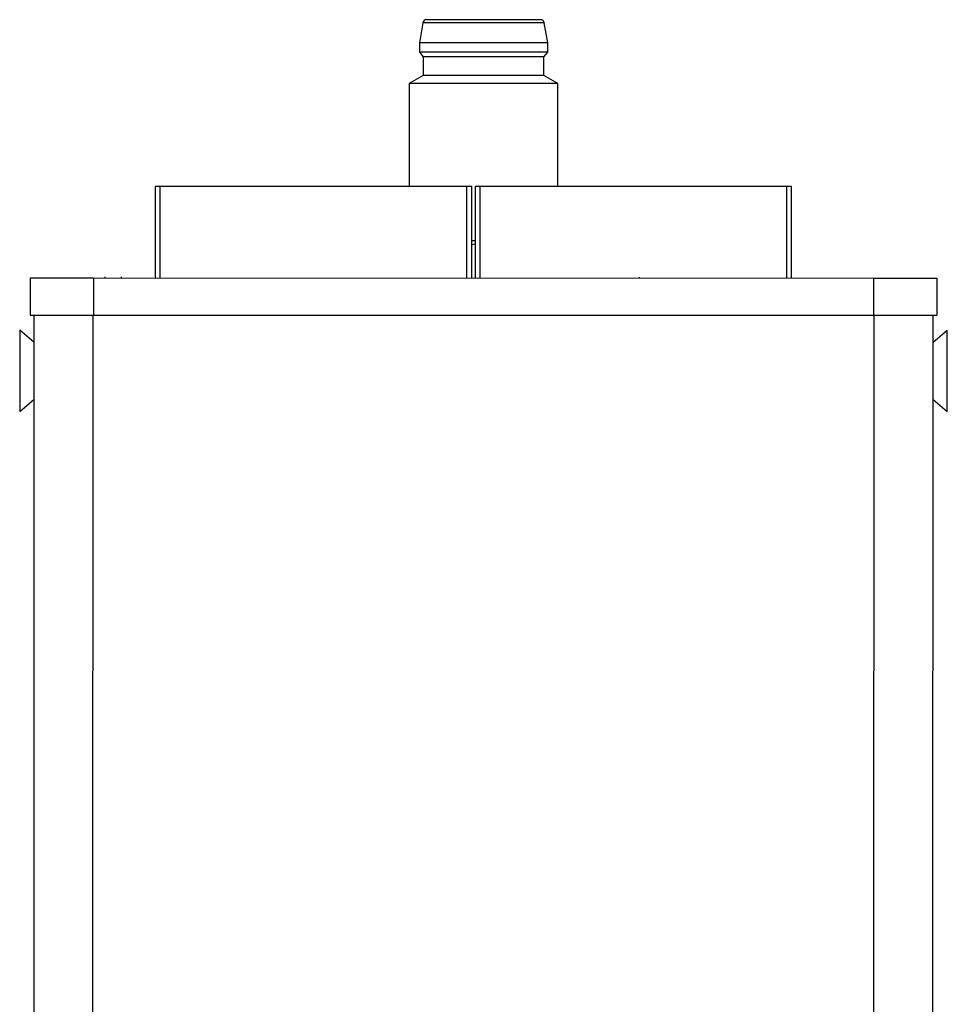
# Model space of a CAD drawing. Extents: x 7.6 to 27.1, y 2.7 to 20.5.
# Tile 36 of 136: x 14.8 to 16.8, y 10.4 to 12.5. Entities that reach past the tile are written whole.
import ezdxf

# ---------------------------------------------------------------- set-up
doc = ezdxf.new("R2010")
doc.units = 0
doc.layers.get('0').update_dxf_attribs({"linetype": 'CONTINUOUS'})

msp = doc.modelspace()

# ---------------------------------------------------------------- linework, layer by layer
at = {"color": 7, "linetype": 'CONTINUOUS'}
for p, q in [((15.6673, 12.4835), (15.6602, 12.4413)), ((15.9248, 12.4835), (15.6673, 12.4835)), ((15.9319, 12.4412), (15.9248, 12.4835)), ((15.6602, 12.4413), (15.6602, 12.4216)), ((15.9319, 12.4412), (15.6602, 12.4413)), ((15.9319, 12.4215), (15.9319, 12.4412)), ((15.6602, 12.4216), (15.6681, 12.4118)), ((15.7961, 12.4216), (15.6602, 12.4216)), ((15.9319, 12.4215), (15.7961, 12.4216)), ((15.924, 12.4117), (15.9319, 12.4215)), ((15.6681, 12.4118), (15.6681, 12.3724)), ((15.924, 12.4117), (15.6681, 12.4118)), ((15.924, 12.3723), (15.924, 12.4117)), ((15.6681, 12.3724), (15.6386, 12.3553)), ((15.924, 12.3723), (15.6681, 12.3724)), ((15.9535, 12.3553), (15.924, 12.3723)), ((15.6386, 12.3553), (15.6385, 12.1373)), ((15.9535, 12.3553), (15.6386, 12.3553)), ((15.9535, 12.1372), (15.9535, 12.3553)), ((15.0999, 12.1374), (15.0999, 11.9434)), ((15.7609, 12.1373), (15.1099, 12.1374)), ((15.7709, 12.1373), (15.7609, 12.1373)), ((15.7709, 11.9432), (15.7709, 12.1373)), ((15.7779, 12.1373), (15.7779, 11.9432)), ((16.4389, 12.1371), (15.7879, 12.1373)), ((16.4489, 12.1371), (16.4389, 12.1371)), ((16.4489, 11.9431), (16.4489, 12.1371)), ((15.7779, 12.022), (15.7709, 12.022)), ((15.7779, 12.0147), (15.7709, 12.0136)), ((14.8353, 11.9435), (14.8353, 11.8647)), ((14.8353, 11.9435), (14.9692, 11.9434)), ((14.9692, 11.9434), (14.9691, 11.8647)), ((14.9692, 11.9434), (16.6227, 11.943)), ((14.9936, 11.9454), (14.9936, 11.9434)), ((15.0288, 11.9434), (15.0288, 11.9454)), ((16.1266, 11.9431), (16.1266, 11.9451)), ((16.6227, 11.943), (16.6227, 11.8643)), ((16.6227, 11.943), (16.7566, 11.943)), ((16.7566, 11.943), (16.7565, 11.8642)), ((14.8353, 11.8647), (14.9691, 11.8647)), ((14.8429, 11.8647), (14.8419, 8.1502)), ((14.9679, 11.8647), (14.9669, 8.1502)), ((14.9691, 11.8647), (16.6227, 11.8643)), ((16.6227, 11.8643), (16.7565, 11.8642)), ((16.6229, 8.1497), (16.6239, 11.8643)), ((16.7479, 8.1497), (16.7489, 11.8642)), ((14.8429, 11.8071), (14.8129, 11.8326)), ((14.8129, 11.8326), (14.8129, 11.6606)), ((16.7789, 11.8321), (16.7489, 11.8067)), ((16.7789, 11.6601), (16.7789, 11.8321)), ((14.8129, 11.6606), (14.8429, 11.6861)), ((16.7489, 11.6856), (16.7789, 11.6601))]:
    msp.add_line(p, q, dxfattribs=at)
at = {"color": 8, "linetype": 'CONTINUOUS'}
for p, q in [((15.1099, 12.1374), (15.1099, 11.9434)), ((15.7609, 11.9432), (15.7609, 12.1373)), ((15.7879, 12.1373), (15.7879, 11.9432)), ((16.4389, 11.9431), (16.4389, 12.1371))]:
    msp.add_line(p, q, dxfattribs=at)
at = {"color": 7, "linetype": 'CONTINUOUS', "flags": 128}
for points in [[(15.1099, 12.1374), (15.108, 12.1374), (15.1061, 12.1374), (15.1044, 12.1374), (15.1029, 12.1374), (15.1016, 12.1374), (15.1007, 12.1374), (15.1001, 12.1374), (15.0999, 12.1374)], [(15.7879, 12.1373), (15.786, 12.1373), (15.7841, 12.1373), (15.7824, 12.1373), (15.7809, 12.1373), (15.7796, 12.1373), (15.7787, 12.1373), (15.7781, 12.1373), (15.7779, 12.1373)]]:
    msp.add_lwpolyline(points, dxfattribs=at)
at = {"color": 7}
msp.add_polyline3d([(15.917, 12.4904, 0), (15.917, 12.4904, 0), (15.9169, 12.4904, 0), (15.9168, 12.4904, 0), (15.9167, 12.4904, 0), (15.9166, 12.4904, 0), (15.9164, 12.4904, 0), (15.9161, 12.4904, 0), (15.9159, 12.4904, 0), (15.9156, 12.4904, 0), (15.9153, 12.4904, 0), (15.9149, 12.4904, 0), (15.9145, 12.4904, 0), (15.9141, 12.4904, 0), (15.9136, 12.4904, 0), (15.9131, 12.4904, 0), (15.9126, 12.4904, 0), (15.9121, 12.4904, 0), (15.9115, 12.4904, 0), (15.9109, 12.4904, 0), (15.9103, 12.4904, 0), (15.9096, 12.4904, 0), (15.9089, 12.4904, 0), (15.9082, 12.4904, 0), (15.9074, 12.4904, 0), (15.9066, 12.4904, 0), (15.9058, 12.4904, 0), (15.9049, 12.4904, 0), (15.9041, 12.4904, 0), (15.9032, 12.4904, 0), (15.9022, 12.4904, 0), (15.9013, 12.4904, 0), (15.9003, 12.4904, 0), (15.8993, 12.4904, 0), (15.8983, 12.4904, 0), (15.8972, 12.4904, 0), (15.8961, 12.4904, 0), (15.895, 12.4904, 0), (15.8939, 12.4904, 0), (15.8927, 12.4904, 0), (15.8915, 12.4904, 0), (15.8903, 12.4904, 0), (15.8891, 12.4904, 0), (15.8878, 12.4904, 0), (15.8866, 12.4904, 0), (15.8853, 12.4904, 0), (15.8839, 12.4904, 0), (15.8826, 12.4904, 0), (15.8812, 12.4904, 0), (15.8798, 12.4904, 0), (15.8784, 12.4904, 0), (15.877, 12.4904, 0), (15.8755, 12.4904, 0), (15.874, 12.4904, 0), (15.8725, 12.4904, 0), (15.871, 12.4904, 0), (15.8695, 12.4904, 0), (15.8679, 12.4904, 0), (15.8664, 12.4904, 0), (15.8648, 12.4904, 0), (15.8632, 12.4904, 0), (15.8615, 12.4905, 0), (15.8599, 12.4905, 0), (15.8582, 12.4905, 0), (15.8565, 12.4905, 0), (15.8548, 12.4905, 0), (15.8531, 12.4905, 0), (15.8514, 12.4905, 0), (15.8496, 12.4905, 0), (15.8478, 12.4905, 0), (15.8461, 12.4905, 0), (15.8443, 12.4905, 0), (15.8424, 12.4905, 0), (15.8406, 12.4905, 0), (15.8388, 12.4905, 0), (15.8369, 12.4905, 0), (15.835, 12.4905, 0), (15.8331, 12.4905, 0), (15.8312, 12.4905, 0), (15.8293, 12.4905, 0), (15.8274, 12.4905, 0), (15.8255, 12.4905, 0), (15.8235, 12.4905, 0), (15.8215, 12.4905, 0), (15.8196, 12.4905, 0), (15.8176, 12.4905, 0), (15.8156, 12.4905, 0), (15.8136, 12.4905, 0), (15.8115, 12.4905, 0), (15.8095, 12.4905, 0), (15.8075, 12.4905, 0), (15.8054, 12.4905, 0), (15.8034, 12.4905, 0), (15.8013, 12.4905, 0), (15.7992, 12.4905, 0), (15.7971, 12.4905, 0), (15.795, 12.4905, 0), (15.7929, 12.4905, 0), (15.7909, 12.4905, 0), (15.7888, 12.4905, 0), (15.7867, 12.4905, 0), (15.7847, 12.4905, 0), (15.7826, 12.4905, 0), (15.7806, 12.4905, 0), (15.7786, 12.4905, 0), (15.7766, 12.4905, 0), (15.7746, 12.4905, 0), (15.7726, 12.4905, 0), (15.7706, 12.4905, 0), (15.7686, 12.4905, 0), (15.7667, 12.4905, 0), (15.7647, 12.4905, 0), (15.7628, 12.4905, 0), (15.7609, 12.4905, 0), (15.759, 12.4905, 0), (15.7571, 12.4905, 0), (15.7552, 12.4905, 0), (15.7534, 12.4905, 0), (15.7515, 12.4905, 0), (15.7497, 12.4905, 0), (15.7479, 12.4905, 0), (15.7461, 12.4905, 0), (15.7443, 12.4905, 0), (15.7425, 12.4905, 0), (15.7408, 12.4905, 0), (15.739, 12.4905, 0), (15.7373, 12.4905, 0), (15.7356, 12.4905, 0), (15.7339, 12.4905, 0), (15.7323, 12.4905, 0), (15.7306, 12.4905, 0), (15.729, 12.4905, 0), (15.7274, 12.4905, 0), (15.7258, 12.4905, 0), (15.7242, 12.4905, 0), (15.7226, 12.4905, 0), (15.7211, 12.4905, 0), (15.7196, 12.4905, 0), (15.7181, 12.4905, 0), (15.7166, 12.4905, 0), (15.7152, 12.4905, 0), (15.7137, 12.4905, 0), (15.7123, 12.4905, 0), (15.7109, 12.4905, 0), (15.7096, 12.4905, 0), (15.7082, 12.4905, 0), (15.7069, 12.4905, 0), (15.7056, 12.4905, 0), (15.7043, 12.4905, 0), (15.703, 12.4905, 0), (15.7018, 12.4905, 0), (15.7006, 12.4905, 0), (15.6994, 12.4905, 0), (15.6983, 12.4905, 0), (15.6971, 12.4905, 0), (15.696, 12.4905, 0), (15.6949, 12.4905, 0), (15.6939, 12.4905, 0), (15.6928, 12.4905, 0), (15.6918, 12.4905, 0), (15.6908, 12.4905, 0), (15.6899, 12.4905, 0), (15.689, 12.4905, 0), (15.6881, 12.4905, 0), (15.6872, 12.4905, 0), (15.6864, 12.4905, 0), (15.6855, 12.4905, 0), (15.6847, 12.4905, 0), (15.684, 12.4905, 0), (15.6833, 12.4905, 0), (15.6826, 12.4905, 0), (15.6819, 12.4905, 0), (15.6812, 12.4905, 0), (15.6806, 12.4905, 0), (15.6801, 12.4905, 0), (15.6795, 12.4905, 0), (15.679, 12.4905, 0), (15.6785, 12.4905, 0), (15.678, 12.4905, 0), (15.6776, 12.4905, 0), (15.6772, 12.4905, 0), (15.6769, 12.4905, 0), (15.6766, 12.4905, 0), (15.6763, 12.4905, 0), (15.676, 12.4905, 0), (15.6758, 12.4905, 0), (15.6756, 12.4905, 0), (15.6754, 12.4905, 0), (15.6753, 12.4905, 0), (15.6752, 12.4905, 0), (15.6752, 12.4905, 0), (15.6751, 12.4905, 0)], dxfattribs=at)
at = {"color": 7, "linetype": 'CONTINUOUS'}
for centre, start, end in [((15.6751, 12.4826), 89.9851, 173.4653), ((15.917, 12.4826), 6.5049, 89.9851)]:
    msp.add_arc(centre, 0.00787, start, end, dxfattribs=at)

doc.saveas('drawing.dxf')
